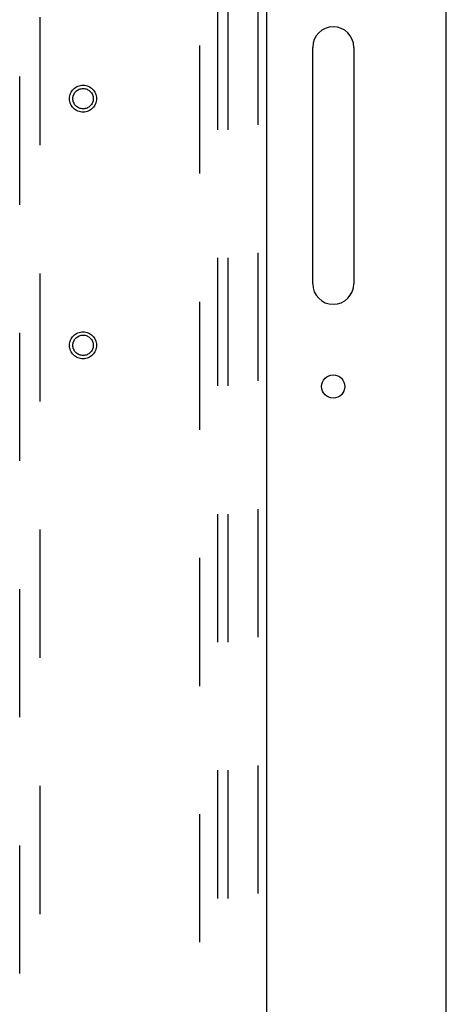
# Model space of a CAD drawing. Header units: inches. Extents: x 0 to 283, y 0 to 183.
# Tile 68 of 79: x 121.51 to 126.7, y 111.06 to 123.04. Entities that reach past the tile are written whole.
import ezdxf

# ---------------------------------------------------------------- set-up
doc = ezdxf.new("R2010")
doc.units = ezdxf.units.IN
doc.header["$LTSCALE"] = 15.583333
doc.header["$MEASUREMENT"] = 0
doc.linetypes.add('HIDDEN', pattern=[0.2, 0.1, -0.1])
doc.layers.get('0').update_dxf_attribs({"linetype": 'CONTINUOUS'})
for name, color, linetype in [('DEFAULT_2', 8, 'HIDDEN'), ('MAIN_DOOR_ASSEMBLY', 7, 'CONTINUOUS'), ('SUBPANEL', 7, 'CONTINUOUS')]:
    doc.layers.add(name, color=color, linetype=linetype)

msp = doc.modelspace()

# ---------------------------------------------------------------- linework, layer by layer
at = {"color": 3, "linetype": 'Continuous'}
for p, q in [((126.7, 64.742), (126.7, 136.534)), ((125.075, 119.825), (125.075, 122.7)), ((125.575, 122.7), (125.575, 119.825))]:
    msp.add_line(p, q, dxfattribs=at)
msp.add_circle((125.325, 118.575), 0.141, dxfattribs=at)
for centre, start, end in [((125.325, 122.7), 0, 180), ((125.325, 119.825), 180, 360)]:
    msp.add_arc(centre, 0.25, start, end, dxfattribs=at)
at = {"layer": 'DEFAULT_2', "color": 8, "linetype": 'HIDDEN'}
msp.add_line((123.7, 135.19), (123.7, 66.086), dxfattribs=at)
at = {"layer": 'MAIN_DOOR_ASSEMBLY', "color": 8, "linetype": 'HIDDEN'}
for p, q in [((124.408, 135.784), (124.408, 65.492)), ((121.512, 134.811), (121.512, 102.809)), ((121.762, 102.809), (121.762, 134.811))]:
    msp.add_line(p, q, dxfattribs=at)
at = {"layer": 'MAIN_DOOR_ASSEMBLY', "color": 3, "linetype": 'Continuous'}
msp.add_line((124.512, 135.784), (124.512, 65.492), dxfattribs=at)
at = {"layer": 'MAIN_DOOR_ASSEMBLY', "color": 8, "linetype": 'HIDDEN'}
for centre, radius in [((122.283, 122.076), 0.164), ((122.283, 122.076), 0.124), ((122.283, 119.076), 0.164), ((122.283, 119.076), 0.124)]:
    msp.add_circle(centre, radius, dxfattribs=at)
at = {"layer": 'SUBPANEL', "color": 8, "linetype": 'HIDDEN'}
for p, q in [((123.919, 132.607), (123.919, 68.67)), ((124.044, 132.607), (124.044, 68.67))]:
    msp.add_line(p, q, dxfattribs=at)

doc.saveas('drawing.dxf')
